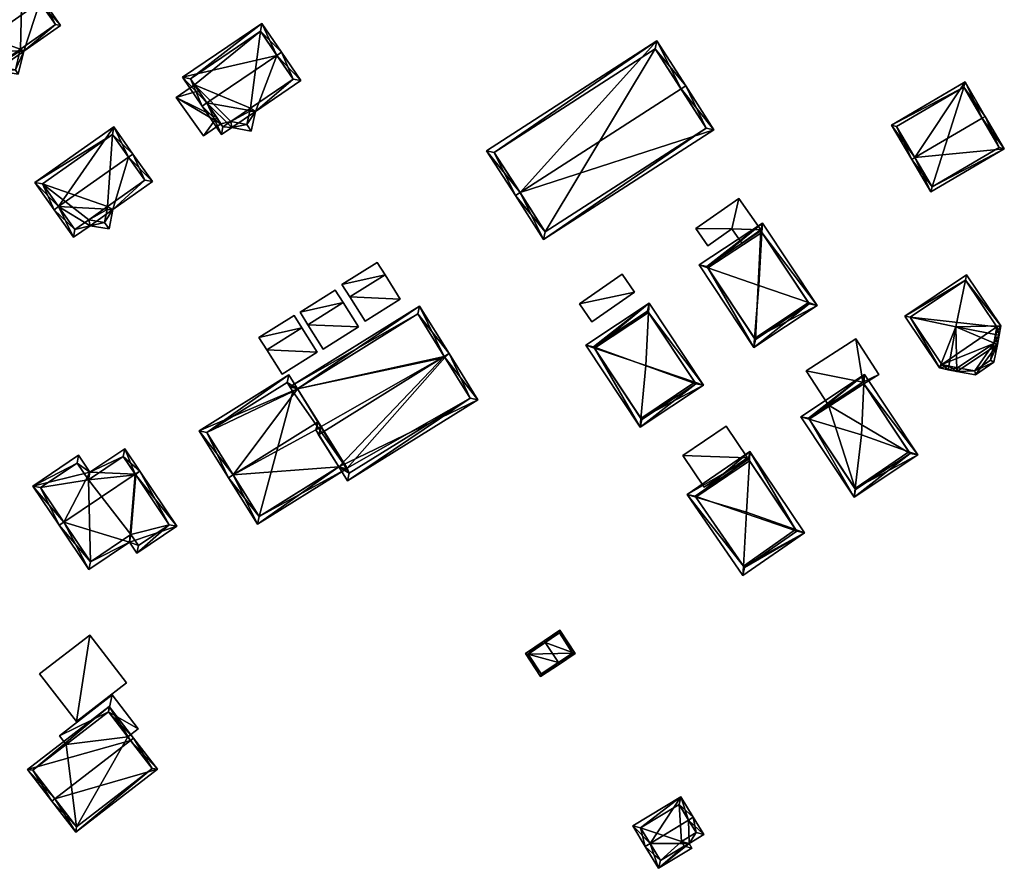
# Model space of a CAD drawing. Header units: inches. Extents: x 2523744 to 2528136, y 1148995 to 1152010.
# Tile 12 of 256: x 2524317 to 2524449, y 1149006 to 1149119. Entities that reach past the tile are written whole.
import ezdxf

# ---------------------------------------------------------------- set-up
doc = ezdxf.new("R2010")
doc.units = ezdxf.units.IN
doc.header["$MEASUREMENT"] = 0
doc.layers.add('Gebaeude Einzelhaus', color=10, linetype='Continuous')
doc.layers.add('Offenes Gebaeude', color=10, linetype='Continuous')

msp = doc.modelspace()

# ---------------------------------------------------------------- meshes
at = {"layer": 'Gebaeude Einzelhaus'}
mesh = msp.add_polyface(dxfattribs=at)
corners = [(2524309.968, 1149115.271, 418.447), (2524317.131, 1149125.854, 415.919), (2524306.938, 1149118.741, 415.919), (2524319.343, 1149121.812, 418.447), (2524319.753, 1149122.098, 418.447), (2524309.558, 1149114.985, 418.447), (2524313.501, 1149112.624, 415.761), (2524316.466, 1149112.145, 414.421), (2524317.213, 1149115.214, 415.761), (2524322.151, 1149118.66, 415.76), (2524311.956, 1149111.548, 415.761), (2524307.634, 1149118.618, 416.194), (2524312.08, 1149112.244, 416.081), (2524316.09, 1149112.713, 414.858), (2524313.381, 1149113.15, 416.08), (2524321.455, 1149118.784, 416.081), (2524316.701, 1149115.218, 415.95), (2524316.771, 1149115.515, 416.08), (2524317.008, 1149125.158, 416.194), (2524316.771, 1149115.515, 408.661), (2524316.701, 1149115.218, 408.661), (2524321.455, 1149118.784, 408.661), (2524317.008, 1149125.158, 408.661), (2524307.634, 1149118.618, 408.661), (2524312.08, 1149112.244, 408.661), (2524313.381, 1149113.15, 408.661), (2524316.09, 1149112.713, 408.661)]
mesh.append_faces([[corners[k] for k in face] for face in [(18, 11, 1), (3, 18, 4), (15, 3, 4), (4, 18, 1), (9, 15, 4), (17, 15, 8), (8, 13, 16), (16, 17, 8), (8, 15, 9), (7, 13, 8), (14, 13, 6), (12, 14, 6), (6, 13, 7), (10, 12, 6), (0, 12, 5), (11, 0, 5), (5, 12, 10), (1, 11, 2), (2, 11, 5), (6, 0, 10), (10, 0, 5), (3, 9, 4), (6, 8, 0), (0, 8, 3), (3, 8, 9), (6, 7, 8), (0, 2, 5), (4, 1, 3), (3, 1, 0), (0, 1, 2)]], dxfattribs={"color": 13})
mesh.append_faces([[corners[k] for k in face] for face in [(23, 25, 24), (19, 25, 23), (19, 23, 22), (19, 22, 21), (20, 26, 25), (20, 25, 19), (13, 26, 20), (13, 20, 16), (25, 26, 13), (24, 25, 14), (14, 25, 13), (12, 24, 14), (23, 24, 0), (0, 24, 12), (11, 23, 0), (22, 23, 18), (18, 23, 11), (21, 22, 3), (3, 22, 18), (15, 21, 3), (19, 21, 17), (17, 21, 15), (20, 19, 16), (16, 19, 17)]], dxfattribs={"color": 41})
mesh = msp.add_polyface(dxfattribs=at)
corners = [(2524351.132, 1149114.668, 413.493), (2524351.751, 1149115.089, 413.493), (2524349.129, 1149118.95, 410.766), (2524338.498, 1149111.726, 410.766), (2524341.741, 1149108.287, 413.493), (2524341.12, 1149107.865, 413.493), (2524348.271, 1149107.153, 410.885), (2524345.119, 1149105.011, 410.885), (2524347.704, 1149104.496, 409.823), (2524343.71, 1149104.054, 410.885), (2524354.341, 1149111.278, 410.885), (2524339.539, 1149111.528, 411.204), (2524348.93, 1149117.909, 411.204), (2524343.909, 1149105.096, 411.31), (2524347.125, 1149105.376, 410.418), (2524344.958, 1149105.809, 411.31), (2524353.3, 1149111.476, 411.309), (2524347.515, 1149107.194, 411.145), (2524347.601, 1149107.604, 411.309), (2524347.601, 1149107.604, 403.888), (2524347.515, 1149107.194, 403.888), (2524353.3, 1149111.476, 403.888), (2524348.93, 1149117.909, 403.888), (2524339.539, 1149111.528, 403.888), (2524343.08, 1149106.316, 409.861), (2524343.633, 1149105.503, 409.169), (2524343.909, 1149105.096, 403.888), (2524340.646, 1149109.899, 409.877), (2524340.08, 1149110.731, 409.169), (2524340.08, 1149110.731, 403.888), (2524343.633, 1149105.503, 403.888), (2524344.958, 1149105.809, 403.888), (2524347.125, 1149105.376, 403.888)]
mesh.append_faces([[corners[k] for k in face] for face in [(0, 12, 1), (16, 0, 1), (10, 16, 1), (18, 16, 6), (6, 14, 17), (17, 18, 6), (6, 16, 10), (8, 14, 6), (15, 14, 7), (13, 15, 7), (7, 14, 8), (9, 13, 7), (4, 13, 5), (11, 4, 5), (5, 13, 9), (3, 11, 5), (12, 11, 2), (1, 12, 2), (2, 11, 3), (9, 4, 5), (0, 10, 1), (4, 6, 0), (0, 6, 10), (9, 7, 4), (4, 7, 6), (6, 7, 8), (0, 3, 4), (4, 3, 5), (0, 2, 3), (0, 1, 2)]], dxfattribs={"color": 13})
mesh.append_faces([[corners[k] for k in face] for face in [(19, 22, 21), (19, 29, 22), (22, 29, 23), (19, 31, 29), (29, 31, 30), (30, 31, 26), (19, 20, 31), (31, 20, 32), (17, 14, 20), (20, 14, 32), (14, 31, 32), (14, 15, 31), (15, 13, 31), (31, 13, 26), (26, 25, 30), (28, 23, 29), (27, 11, 28), (28, 11, 23), (24, 4, 27), (27, 4, 11), (26, 13, 25), (25, 13, 24), (24, 13, 4), (11, 12, 23), (23, 12, 22), (12, 21, 22), (0, 16, 12), (12, 16, 21), (16, 18, 21), (21, 18, 19), (18, 17, 19), (19, 17, 20)]], dxfattribs={"color": 41})
mesh = msp.add_polyface(dxfattribs=at)
corners = [(2524383.735, 1149096.257, 408.321), (2524402.058, 1149116.595, 404.158), (2524379.22, 1149101.879, 404.158), (2524405.312, 1149110.162, 408.321), (2524405.943, 1149110.568, 408.321), (2524383.105, 1149095.851, 408.321), (2524386.889, 1149089.979, 404.158), (2524409.726, 1149104.696, 404.158), (2524380.256, 1149101.655, 404.593), (2524387.113, 1149091.015, 404.605), (2524408.69, 1149104.92, 404.605), (2524401.834, 1149115.559, 404.593), (2524408.69, 1149104.92, 397.539), (2524401.834, 1149115.559, 397.539), (2524380.256, 1149101.655, 397.539), (2524387.113, 1149091.015, 397.539)]
mesh.append_faces([[corners[k] for k in face] for face in [(11, 8, 1), (3, 11, 4), (10, 3, 4), (4, 11, 1), (7, 10, 4), (6, 9, 10), (6, 10, 7), (0, 9, 5), (8, 0, 5), (5, 9, 6), (1, 8, 2), (2, 8, 5), (0, 7, 3), (3, 7, 4), (0, 6, 7), (0, 5, 6), (0, 2, 5), (4, 1, 3), (3, 1, 0), (0, 1, 2)]], dxfattribs={"color": 13})
mesh.append_faces([[corners[k] for k in face] for face in [(13, 15, 14), (12, 15, 13), (10, 15, 12), (9, 15, 10), (14, 15, 0), (0, 15, 9), (8, 14, 0), (13, 14, 11), (11, 14, 8), (12, 13, 3), (3, 13, 11), (10, 12, 3)]], dxfattribs={"color": 41})
mesh = msp.add_polyface(dxfattribs=at)
corners = [(2524337.65, 1149109.024, 409.169), (2524341.283, 1149103.852, 409.169), (2524343.08, 1149106.316, 409.861), (2524340.646, 1149109.899, 409.877), (2524340.08, 1149110.731, 409.169), (2524343.633, 1149105.503, 409.169), (2524337.65, 1149109.024, 403.888), (2524340.08, 1149110.731, 403.888), (2524341.283, 1149103.852, 403.888), (2524343.633, 1149105.503, 403.888)]
mesh.append_faces([[corners[k] for k in face] for face in [(1, 5, 2), (3, 4, 0), (0, 2, 3), (0, 1, 2)]], dxfattribs={"color": 13})
mesh.append_faces([[corners[k] for k in face] for face in [(7, 9, 6), (6, 9, 8), (8, 9, 1), (1, 9, 5), (1, 0, 8), (8, 0, 6), (6, 4, 7), (6, 0, 4)]], dxfattribs={"color": 41})
mesh = msp.add_polyface(dxfattribs=at)
corners = [(2524436.66, 1149100.946, 405.263), (2524436.229, 1149100.693, 405.263), (2524438.774, 1149096.355, 401.115), (2524448.641, 1149102.144, 401.115), (2524445.666, 1149106.229, 405.263), (2524446.096, 1149106.481, 405.263), (2524443.391, 1149111.094, 401.115), (2524433.523, 1149105.305, 401.115), (2524447.958, 1149102.323, 401.527), (2524438.953, 1149097.039, 401.527), (2524443.213, 1149110.41, 401.503), (2524434.206, 1149105.126, 401.503), (2524447.958, 1149102.323, 394.597), (2524443.213, 1149110.41, 394.597), (2524434.206, 1149105.126, 394.597), (2524438.953, 1149097.039, 394.597)]
mesh.append_faces([[corners[k] for k in face] for face in [(0, 9, 1), (11, 0, 1), (1, 9, 2), (10, 11, 7), (7, 11, 1), (6, 10, 7), (4, 10, 5), (8, 4, 5), (5, 10, 6), (3, 9, 8), (2, 9, 3), (3, 8, 5), (0, 7, 1), (5, 6, 4), (4, 6, 0), (0, 6, 7), (0, 3, 4), (4, 3, 5), (0, 2, 3), (0, 1, 2)]], dxfattribs={"color": 13})
mesh.append_faces([[corners[k] for k in face] for face in [(13, 15, 14), (12, 15, 13), (8, 15, 12), (9, 15, 8), (0, 15, 9), (14, 15, 11), (11, 15, 0), (13, 14, 10), (10, 14, 11), (12, 13, 10), (4, 12, 10), (8, 12, 4)]], dxfattribs={"color": 41})
mesh = msp.add_polyface(dxfattribs=at)
corners = [(2524321.882, 1149094.389, 413.485), (2524329.265, 1149105.088, 410.956), (2524318.686, 1149097.61, 410.956), (2524331.235, 1149101.002, 413.485), (2524331.848, 1149101.435, 413.485), (2524321.27, 1149093.956, 413.485), (2524323.883, 1149090.26, 410.956), (2524326.091, 1149091.821, 410.956), (2524329.131, 1149093.97, 410.956), (2524328.634, 1149091.383, 409.936), (2524334.461, 1149097.738, 410.956), (2524333.416, 1149097.918, 411.375), (2524329.085, 1149104.043, 411.38), (2524319.731, 1149097.43, 411.38), (2524324.063, 1149091.305, 411.375), (2524328.036, 1149092.246, 410.523), (2524325.913, 1149092.614, 411.375), (2524328.376, 1149094.011, 411.218), (2524328.451, 1149094.409, 411.376), (2524328.451, 1149094.409, 403.13), (2524328.376, 1149094.011, 403.13), (2524333.416, 1149097.918, 403.13), (2524329.085, 1149104.043, 403.13), (2524319.731, 1149097.43, 403.13), (2524324.063, 1149091.305, 403.13), (2524325.913, 1149092.614, 403.13), (2524328.036, 1149092.246, 403.13)]
mesh.append_faces([[corners[k] for k in face] for face in [(18, 11, 8), (8, 15, 17), (17, 18, 8), (9, 15, 8), (16, 15, 7), (14, 16, 7), (7, 15, 9), (6, 14, 7), (0, 14, 5), (13, 0, 5), (5, 14, 6), (12, 13, 2), (2, 13, 5), (1, 12, 2), (3, 12, 4), (11, 3, 4), (4, 12, 1), (8, 11, 10), (10, 11, 4), (3, 10, 4), (0, 8, 3), (3, 8, 10), (0, 7, 8), (8, 7, 9), (0, 6, 7), (0, 5, 6), (0, 2, 5), (4, 1, 3), (3, 1, 0), (0, 1, 2)]], dxfattribs={"color": 13})
mesh.append_faces([[corners[k] for k in face] for face in [(23, 25, 24), (25, 20, 26), (21, 19, 22), (22, 19, 23), (23, 19, 25), (25, 19, 20), (15, 26, 20), (15, 20, 17), (25, 26, 15), (16, 25, 15), (24, 25, 14), (14, 25, 16), (23, 24, 0), (0, 24, 14), (13, 23, 0), (22, 23, 12), (12, 23, 13), (21, 22, 3), (3, 22, 12), (11, 21, 3), (19, 21, 11), (18, 19, 11), (20, 19, 17), (17, 19, 18)]], dxfattribs={"color": 41})
mesh = msp.add_polyface(dxfattribs=at)
corners = [(2524412.118, 1149091.383, 400.879), (2524407.279, 1149091.444, 400.879), (2524408.889, 1149089.133, 400.879), (2524413.079, 1149095.484, 400.879), (2524416.019, 1149091.263, 400.879), (2524413.449, 1149089.473, 400.879), (2524407.279, 1149091.444, 394.252), (2524413.079, 1149095.484, 394.252), (2524408.889, 1149089.133, 394.252), (2524412.118, 1149091.383, 394.252), (2524413.449, 1149089.473, 394.252), (2524416.019, 1149091.263, 394.252)]
mesh.append_faces([[corners[k] for k in face] for face in [(3, 0, 4), (4, 0, 5), (3, 1, 0), (0, 1, 2)]], dxfattribs={"color": 13})
mesh.append_faces([[corners[k] for k in face] for face in [(10, 9, 11), (11, 9, 7), (7, 9, 6), (6, 9, 8), (3, 4, 7), (7, 4, 11), (4, 5, 11), (11, 5, 10), (5, 0, 10), (10, 0, 9), (0, 2, 9), (9, 2, 8), (2, 1, 8), (8, 1, 6), (1, 3, 6), (6, 3, 7)]], dxfattribs={"color": 41})
mesh = msp.add_polyface(dxfattribs=at)
corners = [(2524408.909, 1149086.15, 403.117), (2524416.21, 1149092.17, 402.774), (2524407.741, 1149086.553, 402.774), (2524416.141, 1149090.917, 403.125), (2524415.75, 1149083.793, 405.124), (2524423.545, 1149081.112, 402.789), (2524422.378, 1149081.513, 403.139), (2524415.076, 1149075.494, 402.789), (2524415.174, 1149076.703, 403.129), (2524416, 1149091.13, 403.036), (2524408.781, 1149086.343, 403.036), (2524415.286, 1149076.534, 403.057), (2524422.505, 1149081.322, 403.057), (2524422.505, 1149081.322, 394.252), (2524416, 1149091.13, 394.252), (2524408.781, 1149086.343, 394.252), (2524415.286, 1149076.534, 394.252)]
mesh.append_faces([[corners[k] for k in face] for face in [(7, 8, 11), (7, 12, 5), (5, 12, 6), (7, 11, 12), (10, 0, 2), (0, 7, 2), (0, 8, 7), (1, 10, 2), (3, 9, 1), (1, 9, 10), (5, 3, 1), (5, 6, 3), (8, 6, 4), (7, 5, 8), (8, 5, 6), (0, 8, 4), (0, 7, 8), (0, 2, 7), (6, 3, 4), (6, 5, 3), (3, 5, 1), (3, 0, 4), (3, 1, 0), (0, 1, 2)]], dxfattribs={"color": 13})
mesh.append_faces([[corners[k] for k in face] for face in [(14, 16, 15), (13, 16, 14), (12, 11, 13), (13, 11, 16), (0, 16, 8), (8, 16, 11), (0, 15, 16), (0, 10, 15), (10, 9, 15), (15, 9, 14), (9, 3, 14), (6, 13, 3), (3, 13, 14), (6, 12, 13)]], dxfattribs={"color": 41})
mesh = msp.add_polyface(dxfattribs=at)
corners = [(2524391.7, 1149081.326, 400.565), (2524399.066, 1149082.905, 400.565), (2524397.401, 1149085.296, 400.565), (2524393.366, 1149078.934, 400.565), (2524397.401, 1149085.296, 395.37), (2524399.066, 1149082.905, 395.37), (2524391.7, 1149081.326, 395.37), (2524393.366, 1149078.934, 395.37)]
mesh.append_faces([[corners[k] for k in face] for face in [(3, 1, 0), (0, 1, 2)]], dxfattribs={"color": 13})
mesh.append_faces([[corners[k] for k in face] for face in [(4, 5, 6), (6, 5, 7), (1, 3, 5), (5, 3, 7), (3, 0, 7), (7, 0, 6), (0, 2, 6), (6, 2, 4), (2, 1, 4), (4, 1, 5)]], dxfattribs={"color": 41})
mesh = msp.add_polyface(dxfattribs=at)
corners = [(2524447.739, 1149075.9, 400.558), (2524442.283, 1149072.241, 400.558), (2524444.785, 1149071.813, 399.85), (2524442.161, 1149078.274, 402.613), (2524441.218, 1149072.994, 401.05), (2524441.13, 1149072.503, 400.905), (2524447.239, 1149073.496, 399.863), (2524447.466, 1149077.214, 401.061), (2524447.956, 1149077.116, 400.918), (2524443.442, 1149084.528, 400.764), (2524448.18, 1149078.373, 400.558), (2524443.585, 1149085.226, 400.558), (2524435.318, 1149079.683, 400.558), (2524436.015, 1149079.539, 400.767), (2524439.955, 1149072.768, 400.558), (2524444.67, 1149072.34, 400.053), (2524442.38, 1149072.731, 400.701), (2524446.79, 1149073.795, 400.065), (2524447.249, 1149075.998, 400.701), (2524447.653, 1149078.263, 400.761), (2524443.449, 1149084.533, 400.761), (2524436.011, 1149079.546, 400.764), (2524440.26, 1149073.211, 400.768), (2524447.249, 1149075.998, 391.52), (2524446.79, 1149073.795, 391.52), (2524447.653, 1149078.263, 391.52), (2524443.449, 1149084.533, 391.52), (2524436.011, 1149079.546, 391.52), (2524440.26, 1149073.211, 391.52), (2524442.38, 1149072.731, 391.52), (2524444.67, 1149072.34, 391.52)]
mesh.append_faces([[corners[k] for k in face] for face in [(4, 16, 5), (22, 4, 5), (13, 22, 14), (14, 22, 5), (21, 13, 12), (9, 21, 12), (12, 13, 14), (20, 9, 11), (11, 9, 12), (19, 20, 10), (10, 20, 11), (7, 19, 8), (18, 7, 8), (8, 19, 10), (17, 18, 0), (0, 18, 8), (6, 15, 17), (6, 17, 0), (2, 15, 6), (16, 15, 1), (5, 16, 1), (1, 15, 2), (12, 14, 13), (13, 14, 3), (3, 14, 4), (4, 14, 5), (9, 13, 3), (9, 12, 13), (9, 11, 12), (8, 10, 7), (7, 10, 3), (3, 10, 9), (9, 10, 11), (3, 0, 7), (7, 0, 8), (0, 2, 6), (5, 1, 4), (4, 1, 3), (3, 1, 0), (0, 1, 2)]], dxfattribs={"color": 13})
mesh.append_faces([[corners[k] for k in face] for face in [(25, 28, 27), (25, 27, 26), (23, 30, 29), (23, 29, 28), (23, 28, 25), (24, 30, 23), (29, 30, 15), (15, 30, 24), (28, 29, 16), (16, 29, 15), (4, 28, 16), (22, 28, 4), (15, 24, 17), (27, 28, 13), (13, 28, 22), (21, 27, 13), (26, 27, 9), (9, 27, 21), (20, 26, 9), (25, 26, 19), (19, 26, 20), (7, 25, 19), (23, 25, 18), (18, 25, 7), (24, 23, 17), (17, 23, 18)]], dxfattribs={"color": 41})
mesh = msp.add_polyface(dxfattribs=at)
corners = [(2524356.336, 1149064.421, 407.579), (2524356.686, 1149065.508, 407.936), (2524345.292, 1149058.412, 407.936), (2524356.347, 1149064.428, 407.579), (2524357.076, 1149064.882, 407.579), (2524348.533, 1149051.789, 404.381), (2524344.655, 1149058.015, 407.936), (2524359.427, 1149059.457, 404.745), (2524360.461, 1149059.216, 404.381), (2524360.064, 1149059.854, 404.745), (2524353.915, 1149069.957, 405.428), (2524352.759, 1149071.814, 404.381), (2524340.729, 1149064.323, 404.381), (2524348.773, 1149052.821, 404.744), (2524353.279, 1149069.561, 405.428), (2524352.519, 1149070.781, 404.74), (2524341.761, 1149064.083, 404.74), (2524356.734, 1149063.783, 407.936), (2524373.575, 1149074.269, 407.936), (2524370.254, 1149081.015, 404.381), (2524374.209, 1149074.664, 407.936), (2524353.915, 1149069.957, 404.737), (2524352.883, 1149070.197, 404.381), (2524353.279, 1149069.561, 404.737), (2524359.427, 1149059.457, 405.456), (2524360.595, 1149057.581, 404.381), (2524378.07, 1149068.463, 404.381), (2524360.064, 1149059.854, 405.456), (2524360.835, 1149058.614, 404.746), (2524377.038, 1149068.703, 404.746), (2524373.66, 1149074.133, 407.858), (2524370.014, 1149079.983, 404.737), (2524353.915, 1149069.957, 397.049), (2524353.279, 1149069.561, 397.049), (2524352.519, 1149070.781, 397.049), (2524341.761, 1149064.083, 397.049), (2524348.773, 1149052.821, 397.049), (2524360.064, 1149059.854, 397.049), (2524360.461, 1149059.216, 397.049), (2524360.564, 1149059.28, 397.049), (2524360.835, 1149058.614, 397.049), (2524377.038, 1149068.703, 397.049), (2524373.66, 1149074.133, 397.049), (2524370.014, 1149079.983, 397.049)]
mesh.append_faces([[corners[k] for k in face] for face in [(22, 21, 23), (20, 31, 19), (19, 31, 22), (22, 31, 21), (20, 18, 31), (20, 30, 18), (25, 29, 26), (26, 29, 20), (20, 29, 30), (24, 28, 25), (25, 28, 29), (24, 27, 28), (24, 18, 17), (24, 26, 18), (18, 26, 20), (24, 25, 26), (21, 22, 23), (21, 19, 22), (4, 18, 21), (21, 18, 19), (19, 18, 20), (3, 17, 4), (4, 17, 18), (3, 0, 17), (11, 16, 12), (12, 16, 6), (6, 16, 2), (10, 15, 11), (11, 15, 16), (10, 14, 15), (13, 6, 2), (13, 5, 6), (9, 8, 7), (7, 8, 13), (13, 8, 5), (10, 2, 1), (10, 12, 2), (2, 12, 6), (10, 11, 12), (7, 8, 9), (7, 5, 8), (0, 2, 7), (7, 2, 5), (5, 2, 6), (4, 1, 3), (3, 1, 0), (0, 1, 2)]], dxfattribs={"color": 13})
mesh.append_faces([[corners[k] for k in face] for face in [(42, 32, 43), (38, 39, 40), (40, 39, 41), (41, 39, 42), (42, 39, 32), (31, 43, 21), (21, 43, 32), (31, 42, 43), (18, 30, 31), (31, 30, 42), (30, 29, 42), (42, 29, 41), (29, 28, 41), (41, 28, 40), (27, 8, 28), (28, 8, 40), (40, 8, 38), (27, 9, 8), (24, 9, 27), (24, 7, 9), (17, 7, 24), (17, 0, 7), (37, 39, 38), (37, 32, 39), (37, 33, 32), (33, 35, 34), (37, 36, 33), (33, 36, 35), (10, 1, 21), (21, 1, 4), (9, 37, 8), (8, 37, 38), (7, 37, 9), (7, 36, 37), (7, 13, 36), (2, 36, 13), (2, 35, 36), (2, 16, 35), (16, 15, 35), (35, 15, 34), (23, 15, 14), (23, 34, 15), (23, 33, 34), (21, 14, 10), (21, 23, 14), (21, 32, 23), (23, 32, 33)]], dxfattribs={"color": 41})
mesh = msp.add_polyface(dxfattribs=at)
corners = [(2524393.689, 1149075.385, 402.359), (2524392.528, 1149075.777, 401.99), (2524399.824, 1149064.777, 401.99), (2524399.932, 1149065.972, 402.359), (2524400.573, 1149073.061, 404.545), (2524400.961, 1149080.163, 402.373), (2524401.029, 1149081.416, 401.99), (2524408.325, 1149070.416, 401.99), (2524407.161, 1149070.813, 402.374), (2524393.568, 1149075.567, 402.276), (2524407.285, 1149070.626, 402.285), (2524400.035, 1149065.817, 402.285), (2524400.819, 1149080.376, 402.276), (2524407.285, 1149070.626, 394.094), (2524400.819, 1149080.376, 394.094), (2524393.568, 1149075.567, 394.094), (2524400.035, 1149065.817, 394.094)]
mesh.append_faces([[corners[k] for k in face] for face in [(12, 9, 6), (5, 12, 6), (8, 5, 7), (10, 8, 7), (7, 5, 6), (3, 11, 2), (0, 3, 2), (2, 11, 10), (2, 10, 7), (9, 0, 1), (6, 9, 1), (1, 0, 2), (8, 5, 4), (8, 7, 5), (5, 7, 6), (3, 8, 4), (2, 7, 3), (3, 7, 8), (0, 6, 1), (0, 5, 6), (0, 4, 5), (0, 3, 4), (0, 2, 3), (0, 1, 2)]], dxfattribs={"color": 13})
mesh.append_faces([[corners[k] for k in face] for face in [(13, 16, 15), (13, 15, 14), (10, 16, 13), (11, 16, 10), (3, 16, 11), (15, 16, 0), (0, 16, 3), (9, 15, 0), (14, 15, 12), (12, 15, 9), (13, 14, 5), (5, 14, 12), (8, 13, 5), (10, 13, 8)]], dxfattribs={"color": 41})
mesh = msp.add_polyface(dxfattribs=at)
corners = [(2524429.678, 1149070.813, 398.801), (2524428.725, 1149076.65, 398.801), (2524422.085, 1149072.37, 398.801), (2524431.809, 1149071.865, 398.801), (2524425.061, 1149067.752, 398.801), (2524429.828, 1149070.588, 398.801), (2524428.725, 1149076.65, 391.777), (2524431.809, 1149071.865, 391.777), (2524422.085, 1149072.37, 391.777), (2524425.061, 1149067.752, 391.777), (2524429.827, 1149070.588, 391.777), (2524429.678, 1149070.813, 391.777)]
mesh.append_faces([[corners[k] for k in face] for face in [(3, 0, 5), (0, 2, 4), (3, 1, 0), (0, 1, 2)]], dxfattribs={"color": 13})
mesh.append_faces([[corners[k] for k in face] for face in [(8, 11, 9), (11, 7, 10), (8, 6, 11), (11, 6, 7), (7, 5, 10), (7, 3, 5), (8, 9, 2), (2, 9, 4), (2, 1, 8), (8, 1, 6), (1, 3, 6), (6, 3, 7)]], dxfattribs={"color": 41})
mesh = msp.add_polyface(dxfattribs=at)
corners = [(2524428.642, 1149056.552, 400.557), (2524428.505, 1149055.401, 400.251), (2524437.043, 1149061.065, 400.251), (2524435.865, 1149061.483, 400.597), (2524429.496, 1149063.746, 402.468), (2524422.473, 1149065.853, 400.557), (2524421.349, 1149066.19, 400.251), (2524429.888, 1149071.853, 400.251), (2524429.827, 1149070.589, 400.597), (2524428.715, 1149056.441, 400.511), (2524436.003, 1149061.275, 400.511), (2524435.865, 1149061.484, 400.597), (2524429.678, 1149070.813, 400.505), (2524422.389, 1149065.98, 400.505), (2524436.003, 1149061.275, 391.777), (2524429.828, 1149070.588, 398.801), (2524429.827, 1149070.588, 391.777), (2524429.678, 1149070.813, 398.801), (2524425.061, 1149067.752, 398.801), (2524422.389, 1149065.98, 391.777), (2524425.061, 1149067.752, 391.777), (2524428.715, 1149056.441, 391.777), (2524429.678, 1149070.813, 391.777)]
mesh.append_faces([[corners[k] for k in face] for face in [(13, 5, 6), (7, 8, 12), (7, 13, 6), (7, 12, 13), (11, 2, 10), (11, 8, 2), (2, 8, 7), (6, 5, 1), (1, 5, 0), (1, 10, 2), (1, 9, 10), (1, 0, 9), (7, 5, 8), (8, 5, 4), (7, 6, 5), (2, 8, 3), (3, 8, 4), (2, 7, 8), (5, 0, 4), (5, 1, 0), (5, 6, 1), (0, 3, 4), (0, 2, 3), (0, 1, 2)]], dxfattribs={"color": 13})
mesh.append_faces([[corners[k] for k in face] for face in [(14, 20, 16), (16, 20, 22), (14, 21, 20), (20, 21, 19), (10, 9, 14), (14, 9, 21), (9, 0, 21), (5, 21, 0), (5, 19, 21), (5, 13, 19), (19, 18, 20), (18, 12, 17), (19, 13, 18), (18, 13, 12), (12, 15, 17), (15, 14, 16), (15, 11, 14), (12, 8, 15), (15, 8, 11), (11, 10, 14)]], dxfattribs={"color": 41})
mesh = msp.add_polyface(dxfattribs=at)
corners = [(2524322.566, 1149052.058, 410.276), (2524321.944, 1149051.64, 410.276), (2524325.938, 1149045.7, 406.191), (2524331.373, 1149049.354, 406.191), (2524337.744, 1149051.501, 405.179), (2524332.363, 1149047.883, 405.179), (2524332.14, 1149058.495, 410.276), (2524332.761, 1149058.913, 410.276), (2524330.751, 1149061.903, 408.319), (2524326.074, 1149058.759, 408.319), (2524318.414, 1149056.89, 406.839), (2524324.554, 1149061.019, 406.839), (2524336.703, 1149051.705, 405.607), (2524332.566, 1149048.924, 405.607), (2524330.548, 1149060.861, 408.727), (2524332.215, 1149058.384, 410.199), (2524324.35, 1149059.978, 407.247), (2524325.87, 1149057.718, 408.726), (2524319.455, 1149056.686, 407.247), (2524326.141, 1149046.741, 406.619), (2524331.576, 1149050.395, 406.619), (2524332.215, 1149058.384, 399.202), (2524330.548, 1149060.861, 399.202), (2524325.87, 1149057.718, 399.202), (2524324.35, 1149059.978, 399.202), (2524319.455, 1149056.686, 399.202), (2524326.141, 1149046.741, 399.202), (2524331.576, 1149050.395, 399.202), (2524332.566, 1149048.924, 399.202), (2524336.703, 1149051.705, 399.202)]
mesh.append_faces([[corners[k] for k in face] for face in [(20, 13, 3), (19, 20, 3), (2, 19, 3), (0, 19, 1), (18, 0, 1), (1, 19, 2), (16, 18, 10), (10, 18, 1), (11, 16, 10), (17, 16, 9), (14, 17, 9), (9, 16, 11), (8, 14, 9), (6, 14, 7), (7, 12, 15), (15, 6, 7), (7, 14, 8), (4, 12, 7), (13, 12, 5), (3, 13, 5), (5, 12, 4), (0, 10, 1), (6, 9, 0), (0, 9, 10), (10, 9, 11), (6, 8, 9), (6, 7, 8), (6, 4, 7), (0, 3, 6), (6, 3, 4), (4, 3, 5), (0, 2, 3), (0, 1, 2)]], dxfattribs={"color": 13})
mesh.append_faces([[corners[k] for k in face] for face in [(27, 29, 28), (23, 27, 26), (23, 26, 25), (23, 25, 24), (21, 29, 27), (21, 27, 23), (21, 23, 22), (12, 29, 21), (12, 21, 15), (28, 29, 13), (13, 29, 12), (27, 28, 13), (20, 27, 13), (26, 27, 19), (19, 27, 20), (25, 26, 0), (0, 26, 19), (18, 25, 0), (24, 25, 16), (16, 25, 18), (23, 24, 16), (17, 23, 16), (22, 23, 17), (14, 22, 17), (21, 22, 14), (15, 21, 14), (15, 14, 6)]], dxfattribs={"color": 41})
mesh = msp.add_polyface(dxfattribs=at)
corners = [(2524406.149, 1149055.742, 399.979), (2524413.609, 1149044.911, 400.15), (2524413.679, 1149046.132, 400.473), (2524407.295, 1149055.401, 400.327), (2524414.093, 1149053.378, 402.393), (2524414.481, 1149060.286, 400.347), (2524414.551, 1149061.528, 399.979), (2524421.846, 1149050.638, 399.979), (2524420.664, 1149051.056, 400.347), (2524414.351, 1149060.48, 400.259), (2524407.192, 1149055.55, 400.259), (2524413.799, 1149045.957, 400.399), (2524420.813, 1149050.833, 400.254), (2524420.813, 1149050.833, 391.72), (2524414.351, 1149060.48, 391.72), (2524407.192, 1149055.55, 391.72), (2524413.799, 1149045.957, 391.72)]
mesh.append_faces([[corners[k] for k in face] for face in [(5, 9, 6), (8, 5, 6), (7, 11, 12), (12, 8, 7), (7, 8, 6), (2, 11, 1), (1, 11, 7), (3, 2, 0), (10, 3, 0), (9, 10, 0), (6, 9, 0), (0, 2, 1), (8, 5, 4), (7, 6, 8), (8, 6, 5), (2, 8, 4), (1, 7, 2), (2, 7, 8), (3, 6, 0), (3, 5, 6), (3, 4, 5), (0, 2, 3), (3, 2, 4), (0, 1, 2)]], dxfattribs={"color": 13})
mesh.append_faces([[corners[k] for k in face] for face in [(13, 16, 15), (13, 15, 14), (12, 16, 13), (11, 16, 12), (2, 16, 11), (15, 16, 3), (3, 16, 2), (10, 15, 3), (14, 15, 9), (9, 15, 10), (5, 14, 9), (13, 14, 8), (8, 14, 5), (12, 13, 8)]], dxfattribs={"color": 41})
mesh = msp.add_polyface(dxfattribs=at)
corners = [(2524387.114, 1149035.911, 399.019), (2524391.126, 1149034.413, 398.15), (2524389.074, 1149037.545, 398.15), (2524388.869, 1149033.232, 399.019), (2524389.005, 1149033.024, 399.019), (2524386.978, 1149036.119, 399.019), (2524384.476, 1149034.419, 398.15), (2524386.476, 1149031.366, 398.15), (2524389.004, 1149037.196, 398.236), (2524384.82, 1149034.351, 398.222), (2524386.549, 1149031.713, 398.222), (2524390.78, 1149034.485, 398.236), (2524388.809, 1149033.193, 398.998), (2524386.549, 1149031.713, 392.635), (2524390.78, 1149034.485, 392.635), (2524389.004, 1149037.196, 392.635), (2524384.82, 1149034.351, 392.635)]
mesh.append_faces([[corners[k] for k in face] for face in [(11, 8, 1), (3, 11, 4), (4, 10, 12), (12, 3, 4), (4, 11, 1), (7, 10, 4), (9, 10, 6), (6, 10, 7), (0, 9, 5), (8, 0, 5), (5, 9, 6), (1, 8, 2), (2, 8, 5), (3, 7, 4), (5, 6, 0), (0, 6, 3), (3, 6, 7), (0, 2, 5), (4, 1, 3), (3, 1, 0), (0, 1, 2)]], dxfattribs={"color": 13})
mesh.append_faces([[corners[k] for k in face] for face in [(14, 16, 15), (14, 13, 16), (10, 9, 13), (13, 9, 16), (0, 16, 9), (0, 15, 16), (0, 8, 15), (8, 11, 15), (15, 11, 14), (11, 12, 14), (14, 12, 13), (13, 12, 10), (3, 12, 11)]], dxfattribs={"color": 41})
mesh = msp.add_polyface(dxfattribs=at)
corners = [(2524328.568, 1149026.616, 403.789), (2524332.56, 1149024.349, 403.789), (2524329.064, 1149028.876, 403.789), (2524331.156, 1149023.264, 403.789), (2524321.979, 1149023.404, 403.789), (2524322.886, 1149022.229, 403.789), (2524321.979, 1149023.404, 397.452), (2524329.064, 1149028.876, 397.452), (2524322.886, 1149022.229, 397.452), (2524331.156, 1149023.264, 397.452), (2524332.56, 1149024.349, 397.452), (2524328.568, 1149026.616, 397.452)]
mesh.append_faces([[corners[k] for k in face] for face in [(0, 4, 5), (0, 2, 4), (3, 1, 0), (0, 1, 2)]], dxfattribs={"color": 13})
mesh.append_faces([[corners[k] for k in face] for face in [(6, 11, 8), (11, 10, 9), (6, 7, 11), (11, 7, 10), (2, 1, 7), (7, 1, 10), (10, 1, 9), (9, 1, 3), (5, 4, 8), (8, 4, 6), (4, 2, 6), (6, 2, 7)]], dxfattribs={"color": 41})
mesh = msp.add_polyface(dxfattribs=at)
corners = [(2524321.387, 1149014.947, 407.819), (2524320.991, 1149014.641, 407.819), (2524324.198, 1149010.489, 404.855), (2524335.131, 1149018.933, 404.855), (2524331.53, 1149022.78, 407.819), (2524331.925, 1149023.085, 407.819), (2524328.658, 1149027.318, 404.855), (2524317.723, 1149018.874, 404.855), (2524334.43, 1149019.023, 405.137), (2524324.288, 1149011.19, 405.137), (2524328.568, 1149026.616, 405.133), (2524318.424, 1149018.784, 405.132), (2524331.156, 1149023.264, 403.789), (2524334.43, 1149019.023, 397.452), (2524331.156, 1149023.264, 397.452), (2524328.568, 1149026.616, 403.789), (2524322.886, 1149022.229, 403.789), (2524318.424, 1149018.784, 397.452), (2524322.886, 1149022.229, 397.452), (2524324.288, 1149011.19, 397.452), (2524328.568, 1149026.616, 397.452)]
mesh.append_faces([[corners[k] for k in face] for face in [(0, 9, 1), (11, 0, 1), (7, 11, 1), (10, 11, 6), (6, 11, 7), (4, 10, 5), (8, 4, 5), (5, 10, 6), (3, 8, 5), (2, 9, 8), (1, 9, 2), (2, 8, 3), (4, 7, 0), (0, 7, 1), (5, 6, 4), (4, 6, 7), (0, 3, 4), (4, 3, 5), (0, 2, 3), (0, 1, 2)]], dxfattribs={"color": 13})
mesh.append_faces([[corners[k] for k in face] for face in [(14, 18, 20), (13, 19, 14), (14, 19, 18), (18, 19, 17), (8, 9, 13), (13, 9, 19), (0, 11, 9), (9, 11, 19), (19, 11, 17), (17, 16, 18), (16, 10, 15), (17, 11, 16), (16, 11, 10), (10, 12, 15), (12, 13, 14), (12, 8, 13), (10, 4, 12), (12, 4, 8)]], dxfattribs={"color": 41})
mesh = msp.add_polyface(dxfattribs=at)
corners = [(2524406.395, 1149008.953, 396.54), (2524402.308, 1149005.62, 396.175), (2524406.771, 1149008.333, 396.175), (2524401.157, 1149008.959, 397.913), (2524400.515, 1149008.569, 397.913), (2524406.313, 1149012.092, 397.913), (2524408.37, 1149010.151, 396.54), (2524406.954, 1149012.481, 397.913), (2524405.289, 1149015.221, 396.332), (2524398.85, 1149011.309, 396.332), (2524407.339, 1149010.403, 396.918), (2524405.038, 1149014.191, 396.702), (2524399.881, 1149011.058, 396.702), (2524402.559, 1149006.651, 396.553), (2524405.744, 1149008.581, 396.55), (2524405.365, 1149009.205, 396.918), (2524405.365, 1149009.205, 391.176), (2524405.744, 1149008.581, 391.176), (2524407.339, 1149010.403, 391.176), (2524405.038, 1149014.191, 391.176), (2524399.881, 1149011.058, 391.176), (2524402.559, 1149006.651, 391.176)]
mesh.append_faces([[corners[k] for k in face] for face in [(15, 10, 0), (14, 15, 0), (2, 14, 0), (1, 13, 14), (1, 14, 2), (3, 13, 4), (12, 3, 4), (4, 13, 1), (9, 12, 4), (11, 12, 8), (8, 12, 9), (5, 11, 7), (10, 5, 7), (7, 11, 8), (0, 10, 6), (6, 10, 7), (3, 9, 4), (7, 8, 5), (5, 8, 3), (3, 8, 9), (5, 6, 7), (3, 0, 5), (5, 0, 6), (4, 1, 3), (3, 1, 0), (0, 1, 2)]], dxfattribs={"color": 13})
mesh.append_faces([[corners[k] for k in face] for face in [(16, 21, 20), (16, 20, 19), (16, 19, 18), (17, 21, 16), (14, 21, 17), (13, 21, 14), (20, 21, 3), (3, 21, 13), (12, 20, 3), (19, 20, 11), (11, 20, 12), (18, 19, 11), (5, 18, 11), (10, 18, 5), (16, 18, 15), (15, 18, 10), (17, 16, 14), (14, 16, 15)]], dxfattribs={"color": 41})
at = {"layer": 'Offenes Gebaeude'}
mesh = msp.add_polyface(dxfattribs=at)
corners = [(2524364.585, 1149086.889, 404.29), (2524359.865, 1149083.924, 404.29), (2524365.63, 1149085.226, 405.118), (2524360.91, 1149082.26, 405.118), (2524367.681, 1149081.961, 403.984), (2524362.963, 1149078.995, 403.984), (2524365.63, 1149085.226, 405.018), (2524364.585, 1149086.889, 404.19), (2524359.865, 1149083.924, 404.19), (2524360.91, 1149082.26, 405.018), (2524362.963, 1149078.995, 403.884), (2524367.681, 1149081.961, 403.884)]
mesh.append_faces([[corners[k] for k in face] for face in [(5, 4, 3), (3, 4, 2), (1, 3, 2), (0, 1, 2)]], dxfattribs={"color": 13})
mesh.append_faces([[corners[k] for k in face] for face in [(9, 11, 10), (6, 11, 9), (6, 9, 8), (6, 8, 7), (4, 11, 6), (4, 6, 2), (10, 11, 5), (5, 11, 4), (9, 10, 5), (3, 9, 5), (8, 9, 1), (1, 9, 3), (7, 8, 0), (0, 8, 1), (6, 7, 0), (2, 6, 0)]], dxfattribs={"color": 41})
mesh = msp.add_polyface(dxfattribs=at)
corners = [(2524358.963, 1149083.165, 404.439), (2524354.243, 1149080.2, 404.439), (2524360.008, 1149081.503, 405.266), (2524355.288, 1149078.536, 405.266), (2524362.059, 1149078.238, 404.133), (2524357.34, 1149075.271, 404.133), (2524360.008, 1149081.503, 405.166), (2524358.963, 1149083.165, 404.339), (2524354.243, 1149080.2, 404.339), (2524355.288, 1149078.536, 405.166), (2524357.34, 1149075.271, 404.033), (2524362.059, 1149078.238, 404.033)]
mesh.append_faces([[corners[k] for k in face] for face in [(5, 4, 3), (3, 4, 2), (1, 3, 2), (0, 1, 2)]], dxfattribs={"color": 13})
mesh.append_faces([[corners[k] for k in face] for face in [(9, 11, 10), (6, 11, 9), (6, 9, 8), (6, 8, 7), (4, 11, 6), (4, 6, 2), (10, 11, 5), (5, 11, 4), (9, 10, 5), (3, 9, 5), (8, 9, 1), (1, 9, 3), (7, 8, 0), (0, 8, 1), (6, 7, 0), (2, 6, 0)]], dxfattribs={"color": 41})
mesh = msp.add_polyface(dxfattribs=at)
corners = [(2524348.729, 1149076.828, 404.439), (2524354.494, 1149078.13, 405.266), (2524353.449, 1149079.793, 404.439), (2524349.774, 1149075.164, 405.266), (2524351.826, 1149071.899, 404.133), (2524356.545, 1149074.865, 404.133), (2524348.729, 1149076.828, 404.339), (2524353.449, 1149079.793, 404.339), (2524349.774, 1149075.164, 405.166), (2524351.826, 1149071.899, 404.033), (2524356.545, 1149074.865, 404.033), (2524354.494, 1149078.13, 405.166)]
mesh.append_faces([[corners[k] for k in face] for face in [(5, 1, 3), (4, 5, 3), (3, 1, 0), (0, 1, 2)]], dxfattribs={"color": 13})
mesh.append_faces([[corners[k] for k in face] for face in [(8, 11, 10), (8, 10, 9), (6, 11, 8), (7, 11, 6), (10, 11, 5), (5, 11, 1), (2, 11, 7), (1, 11, 2), (9, 10, 4), (4, 10, 5), (8, 9, 4), (3, 8, 4), (6, 8, 0), (0, 8, 3), (7, 6, 2), (2, 6, 0)]], dxfattribs={"color": 41})
mesh = msp.add_polyface(dxfattribs=at)
corners = [(2524405.529, 1149060.982, 398.351), (2524414.223, 1149060.694, 398.351), (2524411.346, 1149064.932, 398.351), (2524408.406, 1149056.744, 398.351), (2524405.529, 1149060.982, 398.251), (2524411.346, 1149064.932, 398.251), (2524408.406, 1149056.744, 398.251), (2524414.223, 1149060.694, 398.251)]
mesh.append_faces([[corners[k] for k in face] for face in [(3, 1, 0), (0, 1, 2)]], dxfattribs={"color": 13})
mesh.append_faces([[corners[k] for k in face] for face in [(4, 7, 6), (5, 7, 4), (2, 7, 5), (1, 7, 2), (6, 7, 3), (3, 7, 1), (4, 6, 0), (0, 6, 3), (5, 4, 2), (2, 4, 0)]], dxfattribs={"color": 41})
mesh = msp.add_polyface(dxfattribs=at)
corners = [(2524324.273, 1149025.298, 403.315), (2524326.045, 1149036.876, 403.315), (2524319.334, 1149031.694, 403.315), (2524330.985, 1149030.48, 403.315), (2524324.273, 1149025.298, 403.215), (2524319.334, 1149031.694, 403.215), (2524330.985, 1149030.48, 403.215), (2524326.045, 1149036.876, 403.215)]
mesh.append_faces([[corners[k] for k in face] for face in [(3, 1, 0), (0, 1, 2)]], dxfattribs={"color": 13})
mesh.append_faces([[corners[k] for k in face] for face in [(4, 7, 6), (5, 7, 4), (2, 7, 5), (1, 7, 2), (6, 7, 3), (3, 7, 1), (4, 6, 0), (0, 6, 3), (5, 4, 2), (2, 4, 0)]], dxfattribs={"color": 41})

doc.saveas('drawing.dxf')
